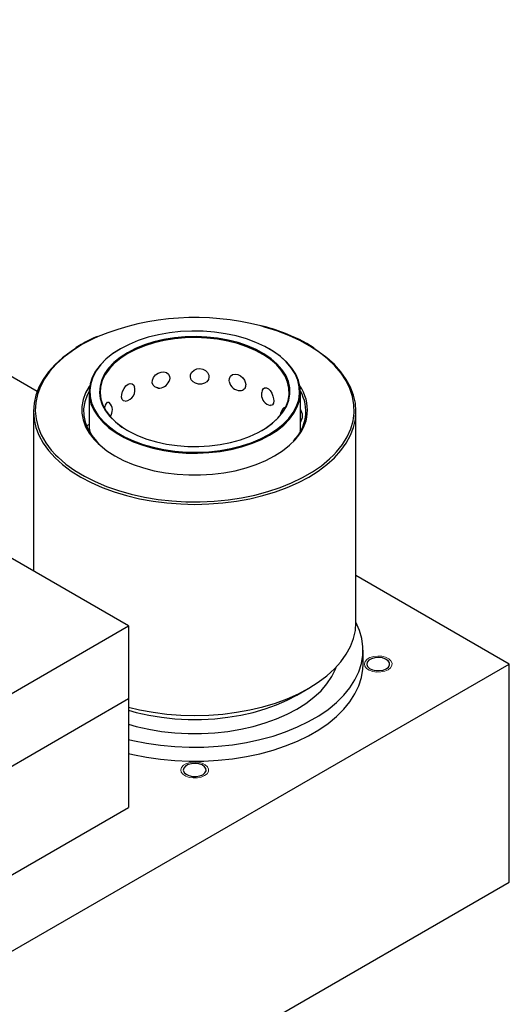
# Model space of a CAD drawing. Header units: inches. Extents: x 370 to 474, y 80 to 168.
# Tile 170 of 170: x 468.36 to 473.86, y 138.38 to 149.44. Entities that reach past the tile are written whole.
import ezdxf

# ---------------------------------------------------------------- set-up
doc = ezdxf.new("R2010")
doc.units = ezdxf.units.IN
doc.header["$LTSCALE"] = 0.5
doc.header["$MEASUREMENT"] = 0
doc.linetypes.add('HIDDEN', pattern=[0.225, 0.15, -0.075])
for name, color, linetype in [('DIE-M-S', 8, 'Continuous'), ('DIE-M-S3', 8, 'Continuous'), ('DSS-M-S', 53, 'Continuous')]:
    doc.layers.add(name, color=color, linetype=linetype)

msp = doc.modelspace()

# ---------------------------------------------------------------- linework, layer by layer
at = {"color": 7, "linetype": 'HIDDEN', "lineweight": 18}
for p, q in [((472.23, 142.206), (472.239, 142.233)), ((472.235, 142.18), (472.23, 142.206)), ((472.239, 142.233), (472.26, 142.257)), ((472.26, 142.257), (472.293, 142.276)), ((472.293, 142.276), (472.335, 142.288)), ((472.335, 142.288), (472.38, 142.293)), ((472.38, 142.293), (472.427, 142.29)), ((472.427, 142.29), (472.469, 142.279)), ((472.469, 142.279), (472.505, 142.262)), ((472.505, 142.262), (472.529, 142.239)), ((472.529, 142.239), (472.541, 142.213)), ((472.541, 142.213), (472.54, 142.186)), ((472.254, 142.155), (472.235, 142.18)), ((472.284, 142.135), (472.254, 142.155)), ((472.324, 142.12), (472.284, 142.135)), ((472.369, 142.113), (472.324, 142.12)), ((472.415, 142.114), (472.369, 142.113)), ((472.459, 142.123), (472.415, 142.114)), ((472.497, 142.139), (472.459, 142.123)), ((472.524, 142.161), (472.497, 142.139)), ((472.54, 142.186), (472.524, 142.161)), ((470.198, 141.066), (470.231, 141.085)), ((470.231, 141.085), (470.272, 141.097)), ((470.272, 141.097), (470.318, 141.102)), ((470.318, 141.102), (470.364, 141.099)), ((470.364, 141.099), (470.407, 141.089)), ((470.407, 141.089), (470.442, 141.071)), ((470.168, 141.016), (470.176, 141.042)), ((470.173, 140.989), (470.168, 141.016)), ((470.191, 140.964), (470.173, 140.989)), ((470.176, 141.042), (470.198, 141.066)), ((470.442, 141.071), (470.467, 141.048)), ((470.477, 140.996), (470.462, 140.97)), ((470.467, 141.048), (470.479, 141.022)), ((470.479, 141.022), (470.477, 140.996)), ((470.222, 140.944), (470.191, 140.964)), ((470.261, 140.93), (470.222, 140.944)), ((470.306, 140.923), (470.261, 140.93)), ((470.353, 140.924), (470.306, 140.923)), ((470.397, 140.933), (470.353, 140.924)), ((470.434, 140.949), (470.397, 140.933)), ((470.462, 140.97), (470.434, 140.949))]:
    msp.add_line(p, q, dxfattribs=at)
at = {"layer": 'DIE-M-S', "linetype": 'Continuous', "lineweight": 25}
for p, q in [((469.581, 142.632), (466.444, 144.443)), ((468.19, 141.829), (469.581, 142.632)), ((469.581, 142.632), (469.581, 141.815)), ((463.924, 138.55), (469.581, 141.815))]:
    msp.add_line(p, q, dxfattribs=at)
at = {"layer": 'DIE-M-S3', "linetype": 'Continuous', "lineweight": 25}
for p, q in [((463.924, 138.55), (469.581, 141.815)), ((469.581, 141.815), (469.581, 140.591)), ((463.924, 137.325), (469.581, 140.591))]:
    msp.add_line(p, q, dxfattribs=at)
at = {"layer": 'DSS-M-S', "linetype": 'Continuous', "lineweight": 25}
for p, q in [((468.552, 145.267), (435.013, 164.628)), ((471.109, 145.991), (471.065, 146.003)), ((471.248, 145.947), (471.109, 145.991)), ((469.173, 145.854), (469.056, 145.793)), ((469.239, 145.885), (469.173, 145.854)), ((469.8, 145.875), (469.688, 145.839)), ((469.917, 145.904), (469.8, 145.875)), ((469.978, 145.85), (469.865, 145.823)), ((470.039, 145.926), (469.917, 145.904)), ((470.096, 145.869), (469.978, 145.85)), ((470.098, 145.858), (469.981, 145.839)), ((470.164, 145.94), (470.039, 145.926)), ((470.217, 145.88), (470.096, 145.869)), ((470.218, 145.869), (470.098, 145.858)), ((470.292, 145.946), (470.164, 145.94)), ((470.339, 145.883), (470.217, 145.88)), ((470.339, 145.872), (470.218, 145.869)), ((470.419, 145.944), (470.292, 145.946)), ((470.461, 145.878), (470.339, 145.883)), ((470.46, 145.867), (470.339, 145.872)), ((470.546, 145.934), (470.419, 145.944)), ((470.579, 145.854), (470.46, 145.867)), ((470.581, 145.865), (470.461, 145.878)), ((470.67, 145.916), (470.546, 145.934)), ((470.695, 145.833), (470.579, 145.854)), ((470.698, 145.844), (470.581, 145.865)), ((470.79, 145.891), (470.67, 145.916)), ((470.81, 145.816), (470.698, 145.844)), ((470.904, 145.858), (470.79, 145.891)), ((471.012, 145.818), (470.904, 145.858)), ((471.38, 145.897), (471.248, 145.947)), ((471.504, 145.84), (471.38, 145.897)), ((468.982, 145.748), (468.935, 145.717)), ((469.056, 145.793), (468.949, 145.725)), ((468.991, 145.76), (468.986, 145.757)), ((469.046, 145.794), (468.991, 145.76)), ((469.484, 145.743), (469.398, 145.688)), ((469.49, 145.747), (469.404, 145.692)), ((469.585, 145.796), (469.49, 145.747)), ((469.658, 145.749), (469.567, 145.702)), ((469.663, 145.739), (469.572, 145.692)), ((469.688, 145.839), (469.585, 145.796)), ((469.758, 145.79), (469.658, 145.749)), ((469.762, 145.779), (469.663, 145.739)), ((469.865, 145.823), (469.758, 145.79)), ((469.869, 145.813), (469.762, 145.779)), ((469.981, 145.839), (469.869, 145.813)), ((470.806, 145.805), (470.695, 145.833)), ((470.911, 145.77), (470.806, 145.805)), ((470.915, 145.78), (470.81, 145.816)), ((471.008, 145.728), (470.911, 145.77)), ((471.013, 145.738), (470.915, 145.78)), ((471.111, 145.772), (471.012, 145.818)), ((471.102, 145.689), (471.013, 145.738)), ((471.202, 145.72), (471.111, 145.772)), ((471.208, 145.716), (471.16, 145.745)), ((471.619, 145.776), (471.504, 145.84)), ((471.723, 145.707), (471.619, 145.776)), ((471.712, 145.717), (471.671, 145.745)), ((468.839, 145.645), (468.754, 145.568)), ((468.853, 145.652), (468.768, 145.575)), ((468.935, 145.717), (468.839, 145.645)), ((468.949, 145.725), (468.853, 145.652)), ((469.323, 145.628), (469.26, 145.563)), ((469.33, 145.632), (469.267, 145.568)), ((469.398, 145.688), (469.323, 145.628)), ((469.404, 145.692), (469.33, 145.632)), ((469.485, 145.649), (469.415, 145.592)), ((469.492, 145.64), (469.422, 145.583)), ((469.567, 145.702), (469.485, 145.649)), ((469.572, 145.692), (469.492, 145.64)), ((471.096, 145.68), (471.008, 145.728)), ((471.174, 145.626), (471.096, 145.68)), ((471.181, 145.635), (471.102, 145.689)), ((471.241, 145.568), (471.174, 145.626)), ((471.248, 145.577), (471.181, 145.635)), ((471.282, 145.662), (471.202, 145.72)), ((471.288, 145.659), (471.208, 145.716)), ((471.351, 145.6), (471.282, 145.662)), ((471.357, 145.596), (471.288, 145.659)), ((471.808, 145.645), (471.712, 145.717)), ((471.817, 145.633), (471.723, 145.707)), ((471.893, 145.568), (471.808, 145.645)), ((471.899, 145.555), (471.817, 145.633)), ((468.754, 145.568), (468.681, 145.487)), ((468.768, 145.575), (468.695, 145.494)), ((469.26, 145.563), (469.209, 145.495)), ((469.267, 145.568), (469.216, 145.5)), ((469.356, 145.53), (469.31, 145.464)), ((469.364, 145.521), (469.318, 145.456)), ((469.415, 145.592), (469.356, 145.53)), ((469.422, 145.583), (469.364, 145.521)), ((470.316, 145.507), (470.348, 145.521)), ((470.348, 145.521), (470.382, 145.524)), ((470.382, 145.524), (470.416, 145.518)), ((470.416, 145.518), (470.445, 145.502)), ((471.296, 145.505), (471.241, 145.568)), ((471.304, 145.514), (471.248, 145.577)), ((471.346, 145.448), (471.304, 145.514)), ((471.407, 145.534), (471.351, 145.6)), ((471.414, 145.53), (471.357, 145.596)), ((471.451, 145.465), (471.407, 145.534)), ((471.459, 145.46), (471.414, 145.53)), ((471.966, 145.487), (471.893, 145.568)), ((471.968, 145.473), (471.899, 145.555)), ((468.62, 145.402), (468.573, 145.315)), ((468.636, 145.409), (468.589, 145.321)), ((468.681, 145.487), (468.62, 145.402)), ((468.695, 145.494), (468.636, 145.409)), ((469.171, 145.424), (469.147, 145.351)), ((469.179, 145.429), (469.155, 145.357)), ((469.209, 145.495), (469.171, 145.424)), ((469.216, 145.5), (469.179, 145.429)), ((469.31, 145.464), (469.278, 145.396)), ((469.318, 145.456), (469.285, 145.389)), ((469.849, 145.392), (469.862, 145.424)), ((469.862, 145.424), (469.884, 145.453)), ((469.884, 145.453), (469.914, 145.474)), ((469.914, 145.474), (469.946, 145.485)), ((469.946, 145.485), (469.977, 145.486)), ((469.977, 145.486), (470.005, 145.478)), ((470.005, 145.478), (470.027, 145.46)), ((470.027, 145.46), (470.04, 145.435)), ((470.043, 145.415), (470.037, 145.384)), ((470.04, 145.435), (470.043, 145.415)), ((470.043, 145.415), (470.043, 145.415)), ((470.275, 145.426), (470.277, 145.456)), ((470.285, 145.398), (470.275, 145.426)), ((470.277, 145.456), (470.291, 145.485)), ((470.305, 145.374), (470.285, 145.398)), ((470.291, 145.485), (470.316, 145.507)), ((470.445, 145.502), (470.468, 145.478)), ((470.478, 145.401), (470.46, 145.376)), ((470.468, 145.478), (470.481, 145.45)), ((470.484, 145.43), (470.478, 145.401)), ((470.481, 145.45), (470.484, 145.43)), ((470.711, 145.385), (470.713, 145.414)), ((470.713, 145.414), (470.726, 145.44)), ((470.726, 145.44), (470.749, 145.456)), ((470.749, 145.456), (470.778, 145.462)), ((470.778, 145.462), (470.809, 145.458)), ((470.809, 145.458), (470.838, 145.443)), ((470.838, 145.443), (470.864, 145.42)), ((470.864, 145.42), (470.884, 145.392)), ((471.339, 145.44), (471.296, 145.505)), ((471.368, 145.372), (471.339, 145.44)), ((471.376, 145.379), (471.346, 145.448)), ((471.482, 145.393), (471.451, 145.465)), ((471.49, 145.388), (471.459, 145.46)), ((472.027, 145.402), (471.966, 145.487)), ((472.025, 145.387), (471.968, 145.473)), ((472.074, 145.315), (472.027, 145.402)), ((468.573, 145.315), (468.539, 145.226)), ((468.589, 145.321), (468.556, 145.232)), ((469.138, 145.324), (469.097, 145.251)), ((469.147, 145.351), (469.137, 145.277)), ((469.143, 145.331), (469.138, 145.324)), ((469.155, 145.357), (469.144, 145.283)), ((469.259, 145.327), (469.253, 145.256)), ((469.278, 145.396), (469.259, 145.327)), ((469.266, 145.32), (469.261, 145.25)), ((469.285, 145.389), (469.266, 145.32)), ((469.513, 145.268), (469.529, 145.301)), ((469.529, 145.301), (469.55, 145.329)), ((469.55, 145.329), (469.574, 145.347)), ((469.574, 145.347), (469.599, 145.355)), ((469.599, 145.355), (469.621, 145.352)), ((469.621, 145.352), (469.638, 145.339)), ((469.638, 145.339), (469.646, 145.322)), ((469.847, 145.362), (469.849, 145.392)), ((469.856, 145.336), (469.847, 145.362)), ((469.874, 145.317), (469.856, 145.336)), ((469.9, 145.307), (469.874, 145.317)), ((469.911, 145.306), (469.9, 145.307)), ((470.037, 145.384), (470.036, 145.382)), ((470.333, 145.358), (470.305, 145.374)), ((470.365, 145.349), (470.333, 145.358)), ((470.4, 145.349), (470.365, 145.349)), ((470.433, 145.358), (470.4, 145.349)), ((470.46, 145.376), (470.433, 145.358)), ((470.713, 145.378), (470.711, 145.385)), ((470.884, 145.392), (470.895, 145.361)), ((470.895, 145.361), (470.897, 145.34)), ((470.897, 145.34), (470.897, 145.34)), ((471.087, 145.286), (471.091, 145.296)), ((471.091, 145.296), (471.108, 145.308)), ((471.108, 145.308), (471.129, 145.308)), ((471.129, 145.308), (471.151, 145.297)), ((471.151, 145.297), (471.172, 145.276)), ((471.383, 145.302), (471.368, 145.372)), ((471.391, 145.309), (471.376, 145.379)), ((471.385, 145.232), (471.383, 145.302)), ((471.393, 145.239), (471.391, 145.309)), ((471.499, 145.32), (471.482, 145.393)), ((471.507, 145.314), (471.49, 145.388)), ((471.503, 145.247), (471.499, 145.32)), ((471.511, 145.24), (471.507, 145.314)), ((472.068, 145.299), (472.025, 145.387)), ((472.098, 145.209), (472.068, 145.299)), ((472.109, 145.226), (472.074, 145.315)), ((468.539, 145.226), (468.518, 145.136)), ((468.556, 145.232), (468.537, 145.141)), ((469.097, 145.251), (469.069, 145.176)), ((469.113, 145.225), (469.087, 145.15)), ((469.136, 145.27), (469.113, 145.225)), ((469.136, 145.259), (469.136, 144.896)), ((469.137, 145.277), (469.14, 145.203)), ((469.14, 145.203), (469.157, 145.129)), ((469.144, 145.283), (469.148, 145.21)), ((469.148, 145.21), (469.165, 145.137)), ((469.253, 145.256), (469.262, 145.186)), ((469.261, 145.25), (469.27, 145.18)), ((469.262, 145.186), (469.285, 145.117)), ((469.27, 145.18), (469.292, 145.111)), ((469.502, 145.202), (469.503, 145.234)), ((469.509, 145.178), (469.502, 145.202)), ((469.503, 145.234), (469.513, 145.268)), ((469.522, 145.163), (469.509, 145.178)), ((471.172, 145.276), (471.189, 145.248)), ((471.189, 145.248), (471.202, 145.215)), ((471.202, 145.215), (471.21, 145.182)), ((471.21, 145.182), (471.211, 145.161)), ((471.373, 145.163), (471.385, 145.232)), ((471.381, 145.168), (471.393, 145.239)), ((471.492, 145.173), (471.503, 145.247)), ((471.5, 145.166), (471.511, 145.24)), ((471.511, 144.821), (471.511, 145.259)), ((472.113, 145.118), (472.098, 145.209)), ((472.129, 145.136), (472.109, 145.226)), ((468.518, 145.136), (468.511, 145.045)), ((468.537, 145.141), (468.531, 145.049)), ((469.069, 145.176), (469.055, 145.099)), ((469.055, 145.099), (469.055, 145.023)), ((469.087, 145.15), (469.075, 145.073)), ((469.075, 145.073), (469.076, 144.997)), ((469.157, 145.129), (469.188, 145.057)), ((469.165, 145.137), (469.196, 145.065)), ((469.285, 145.117), (469.321, 145.049)), ((469.292, 145.111), (469.328, 145.044)), ((469.312, 145.082), (469.321, 145.111)), ((469.321, 145.111), (469.333, 145.133)), ((469.333, 145.133), (469.345, 145.146)), ((469.345, 145.146), (469.357, 145.147)), ((469.357, 145.147), (469.362, 145.142)), ((469.54, 145.159), (469.522, 145.163)), ((469.547, 145.16), (469.54, 145.159)), ((471.182, 145.109), (471.173, 145.111)), ((471.198, 145.116), (471.182, 145.109)), ((471.208, 145.134), (471.198, 145.116)), ((471.211, 145.161), (471.208, 145.134)), ((471.308, 145.028), (471.347, 145.094)), ((471.315, 145.033), (471.355, 145.099)), ((471.329, 145.085), (471.332, 145.088)), ((471.332, 145.088), (471.341, 145.084)), ((471.341, 145.084), (471.344, 145.08)), ((471.347, 145.094), (471.373, 145.163)), ((471.355, 145.099), (471.381, 145.168)), ((471.431, 145.03), (471.468, 145.101)), ((471.438, 145.022), (471.476, 145.093)), ((471.468, 145.101), (471.492, 145.173)), ((471.476, 145.093), (471.5, 145.166)), ((472.115, 145.027), (472.113, 145.118)), ((472.136, 145.045), (472.129, 145.136)), ((468.511, 145.045), (468.511, 143.25)), ((468.511, 145.045), (468.518, 144.953)), ((468.531, 145.049), (468.54, 144.958)), ((468.54, 144.958), (468.563, 144.867)), ((469.055, 145.023), (469.069, 144.946)), ((469.076, 144.997), (469.092, 144.92)), ((469.188, 145.057), (469.233, 144.988)), ((469.196, 145.065), (469.24, 144.996)), ((469.233, 144.988), (469.29, 144.921)), ((469.24, 144.996), (469.297, 144.93)), ((469.321, 145.049), (469.37, 144.985)), ((469.328, 145.044), (469.377, 144.98)), ((469.37, 144.985), (469.432, 144.924)), ((469.377, 144.98), (469.438, 144.92)), ((471.192, 144.905), (471.256, 144.965)), ((471.198, 144.909), (471.263, 144.969)), ((471.256, 144.965), (471.308, 145.028)), ((471.263, 144.969), (471.315, 145.033)), ((471.318, 144.898), (471.38, 144.962)), ((471.38, 144.962), (471.431, 145.03)), ((471.387, 144.954), (471.438, 145.022)), ((472.103, 144.935), (472.115, 145.027)), ((472.129, 144.953), (472.136, 145.045)), ((472.136, 142.671), (472.136, 145.045)), ((468.518, 144.953), (468.539, 144.863)), ((468.539, 144.863), (468.573, 144.774)), ((468.563, 144.867), (468.599, 144.778)), ((469.069, 144.946), (469.097, 144.871)), ((469.092, 144.92), (469.122, 144.845)), ((469.097, 144.871), (469.138, 144.798)), ((469.122, 144.845), (469.166, 144.773)), ((469.29, 144.921), (469.359, 144.859)), ((469.297, 144.93), (469.366, 144.868)), ((469.359, 144.859), (469.44, 144.801)), ((469.366, 144.868), (469.446, 144.81)), ((469.432, 144.924), (469.505, 144.867)), ((469.438, 144.92), (469.511, 144.864)), ((469.505, 144.867), (469.589, 144.816)), ((469.511, 144.864), (469.569, 144.827)), ((471.036, 144.804), (471.122, 144.854)), ((471.078, 144.827), (471.117, 144.85)), ((471.117, 144.85), (471.192, 144.905)), ((471.122, 144.854), (471.198, 144.909)), ((471.243, 144.838), (471.318, 144.898)), ((471.249, 144.829), (471.324, 144.889)), ((471.324, 144.889), (471.387, 144.954)), ((472.037, 144.756), (472.077, 144.845)), ((472.074, 144.774), (472.109, 144.863)), ((472.077, 144.845), (472.103, 144.935)), ((472.109, 144.863), (472.129, 144.953)), ((468.573, 144.774), (468.62, 144.687)), ((468.599, 144.778), (468.649, 144.691)), ((469.138, 144.798), (469.192, 144.728)), ((469.166, 144.773), (469.222, 144.703)), ((469.44, 144.801), (469.531, 144.748)), ((469.446, 144.81), (469.536, 144.758)), ((469.531, 144.748), (469.631, 144.702)), ((469.536, 144.758), (469.635, 144.712)), ((469.589, 144.816), (469.682, 144.77)), ((469.682, 144.77), (469.784, 144.731)), ((470.837, 144.723), (470.94, 144.76)), ((470.94, 144.76), (471.036, 144.804)), ((470.959, 144.691), (471.063, 144.734)), ((471.063, 144.734), (471.158, 144.784)), ((471.068, 144.724), (471.163, 144.774)), ((471.158, 144.784), (471.243, 144.838)), ((471.163, 144.774), (471.249, 144.829)), ((471.512, 144.82), (471.506, 144.825)), ((471.983, 144.67), (472.037, 144.756)), ((472.027, 144.687), (472.074, 144.774)), ((468.62, 144.687), (468.681, 144.602)), ((468.649, 144.691), (468.712, 144.608)), ((469.192, 144.728), (469.237, 144.682)), ((469.222, 144.703), (469.253, 144.672)), ((469.237, 144.682), (469.259, 144.662)), ((469.259, 144.662), (469.337, 144.6)), ((469.631, 144.702), (469.739, 144.662)), ((469.635, 144.712), (469.743, 144.672)), ((469.739, 144.662), (469.854, 144.629)), ((469.743, 144.672), (469.858, 144.639)), ((469.784, 144.731), (469.893, 144.699)), ((469.854, 144.629), (469.975, 144.603)), ((469.858, 144.639), (469.977, 144.614)), ((469.893, 144.699), (470.007, 144.675)), ((470.007, 144.675), (470.126, 144.658)), ((470.126, 144.658), (470.247, 144.649)), ((470.247, 144.649), (470.369, 144.648)), ((470.369, 144.648), (470.491, 144.655)), ((470.491, 144.655), (470.611, 144.67)), ((470.608, 144.604), (470.73, 144.626)), ((470.611, 144.67), (470.726, 144.692)), ((470.726, 144.692), (470.837, 144.723)), ((470.73, 144.626), (470.848, 144.655)), ((470.733, 144.615), (470.851, 144.644)), ((470.848, 144.655), (470.959, 144.691)), ((470.851, 144.644), (470.963, 144.681)), ((470.963, 144.681), (471.068, 144.724)), ((471.311, 144.6), (471.389, 144.662)), ((471.389, 144.662), (471.452, 144.724)), ((471.917, 144.587), (471.983, 144.67)), ((471.966, 144.602), (472.027, 144.687)), ((468.681, 144.602), (468.754, 144.521)), ((468.712, 144.608), (468.76, 144.555)), ((468.754, 144.521), (468.839, 144.444)), ((468.76, 144.555), (468.788, 144.527)), ((468.788, 144.527), (468.876, 144.451)), ((469.337, 144.6), (469.426, 144.542)), ((469.426, 144.542), (469.524, 144.491)), ((469.975, 144.603), (470.1, 144.585)), ((469.977, 144.614), (470.101, 144.596)), ((470.1, 144.585), (470.227, 144.575)), ((470.101, 144.596), (470.228, 144.586)), ((470.227, 144.575), (470.356, 144.573)), ((470.228, 144.586), (470.356, 144.584)), ((470.356, 144.584), (470.483, 144.59)), ((470.356, 144.573), (470.484, 144.579)), ((470.483, 144.59), (470.608, 144.604)), ((470.484, 144.579), (470.61, 144.593)), ((470.61, 144.593), (470.733, 144.615)), ((471.123, 144.491), (471.222, 144.542)), ((471.222, 144.542), (471.311, 144.6)), ((471.808, 144.444), (471.893, 144.521)), ((471.838, 144.508), (471.887, 144.554)), ((471.887, 144.554), (471.917, 144.587)), ((471.893, 144.521), (471.966, 144.602)), ((468.839, 144.444), (468.935, 144.372)), ((468.876, 144.451), (468.975, 144.379)), ((469.524, 144.491), (469.632, 144.446)), ((469.632, 144.446), (469.747, 144.408)), ((469.747, 144.408), (469.869, 144.376)), ((470.779, 144.376), (470.9, 144.408)), ((470.9, 144.408), (471.015, 144.446)), ((471.015, 144.446), (471.123, 144.491)), ((471.646, 144.362), (471.748, 144.432)), ((471.712, 144.372), (471.808, 144.444)), ((471.748, 144.432), (471.838, 144.508)), ((468.935, 144.372), (469.042, 144.305)), ((468.975, 144.379), (469.085, 144.313)), ((469.042, 144.305), (469.159, 144.243)), ((469.085, 144.313), (469.204, 144.253)), ((469.869, 144.376), (469.995, 144.353)), ((469.995, 144.353), (470.125, 144.337)), ((470.125, 144.337), (470.257, 144.329)), ((470.257, 144.329), (470.39, 144.329)), ((470.39, 144.329), (470.522, 144.337)), ((470.522, 144.337), (470.652, 144.353)), ((470.652, 144.353), (470.779, 144.376)), ((471.412, 144.239), (471.534, 144.298)), ((471.489, 144.243), (471.605, 144.305)), ((471.534, 144.298), (471.646, 144.362)), ((471.605, 144.305), (471.712, 144.372)), ((469.159, 144.243), (469.284, 144.187)), ((469.204, 144.253), (469.332, 144.199)), ((469.284, 144.187), (469.417, 144.138)), ((469.332, 144.199), (469.468, 144.152)), ((471.144, 144.141), (471.282, 144.186)), ((471.23, 144.138), (471.363, 144.187)), ((471.282, 144.186), (471.412, 144.239)), ((471.363, 144.187), (471.489, 144.243)), ((469.417, 144.138), (469.558, 144.096)), ((469.468, 144.152), (469.61, 144.112)), ((469.558, 144.096), (469.704, 144.061)), ((469.61, 144.112), (469.758, 144.079)), ((469.758, 144.079), (469.911, 144.054)), ((470.698, 144.049), (470.851, 144.072)), ((470.851, 144.072), (471, 144.103)), ((470.944, 144.061), (471.09, 144.096)), ((471, 144.103), (471.144, 144.141)), ((471.09, 144.096), (471.23, 144.138)), ((469.704, 144.061), (469.855, 144.034)), ((469.855, 144.034), (470.009, 144.014)), ((469.911, 144.054), (470.067, 144.037)), ((470.009, 144.014), (470.166, 144.002)), ((470.067, 144.037), (470.225, 144.028)), ((470.166, 144.002), (470.324, 143.998)), ((470.225, 144.028), (470.383, 144.027)), ((470.324, 143.998), (470.482, 144.002)), ((470.383, 144.027), (470.541, 144.034)), ((470.482, 144.002), (470.638, 144.014)), ((470.541, 144.034), (470.698, 144.049)), ((470.638, 144.014), (470.793, 144.034)), ((470.793, 144.034), (470.944, 144.061)), ((473.859, 142.203), (472.136, 143.198)), ((472.129, 142.58), (472.136, 142.671)), ((472.176, 142.582), (472.136, 142.673)), ((472.109, 142.49), (472.129, 142.58)), ((472.202, 142.49), (472.176, 142.582)), ((472.074, 142.4), (472.109, 142.49)), ((472.214, 142.396), (472.202, 142.49)), ((471.966, 142.229), (472.027, 142.313)), ((472.027, 142.313), (472.074, 142.4)), ((472.197, 142.208), (472.212, 142.302)), ((472.212, 142.302), (472.214, 142.396)), ((472.215, 142.203), (472.215, 142.361)), ((461.131, 134.855), (473.859, 142.203)), ((471.893, 142.148), (471.966, 142.229)), ((472.167, 142.116), (472.197, 142.208)), ((472.212, 142.144), (472.215, 142.203)), ((472.263, 142.224), (472.258, 142.2)), ((472.258, 142.2), (472.266, 142.176)), ((472.282, 142.246), (472.263, 142.224)), ((472.311, 142.263), (472.282, 142.246)), ((472.349, 142.274), (472.311, 142.263)), ((472.391, 142.277), (472.349, 142.274)), ((472.433, 142.272), (472.391, 142.277)), ((472.469, 142.26), (472.433, 142.272)), ((472.497, 142.241), (472.469, 142.26)), ((472.512, 142.218), (472.497, 142.241)), ((472.502, 142.17), (472.514, 142.194)), ((472.514, 142.194), (472.512, 142.218)), ((473.859, 139.753), (473.859, 142.203)), ((471.808, 142.071), (471.893, 142.148)), ((471.864, 142.062), (471.905, 142.146)), ((471.905, 142.146), (471.915, 142.17)), ((472.124, 142.025), (472.167, 142.116)), ((472.197, 142.051), (472.212, 142.144)), ((472.266, 142.176), (472.288, 142.155)), ((472.288, 142.155), (472.32, 142.139)), ((472.32, 142.139), (472.36, 142.13)), ((472.36, 142.13), (472.402, 142.129)), ((472.402, 142.129), (472.443, 142.136)), ((472.443, 142.136), (472.477, 142.151)), ((472.477, 142.151), (472.502, 142.17)), ((471.605, 141.931), (471.712, 141.999)), ((471.712, 141.999), (471.808, 142.071)), ((471.743, 141.904), (471.81, 141.982)), ((471.81, 141.982), (471.864, 142.062)), ((472.067, 141.937), (472.124, 142.025)), ((472.167, 141.958), (472.197, 142.051)), ((471.363, 141.814), (471.489, 141.87)), ((471.473, 141.855), (471.605, 141.932)), ((471.489, 141.87), (471.605, 141.931)), ((471.664, 141.83), (471.743, 141.904)), ((471.998, 141.852), (472.067, 141.937)), ((472.067, 141.78), (472.124, 141.868)), ((472.124, 141.868), (472.167, 141.958)), ((471.09, 141.723), (471.23, 141.765)), ((471.23, 141.765), (471.363, 141.814)), ((471.242, 141.744), (471.362, 141.796)), ((471.362, 141.796), (471.473, 141.855)), ((471.473, 141.855), (471.473, 141.855)), ((471.473, 141.697), (471.574, 141.761)), ((471.574, 141.761), (471.664, 141.83)), ((471.822, 141.694), (471.916, 141.771)), ((471.916, 141.771), (471.998, 141.852)), ((471.998, 141.695), (472.067, 141.78)), ((469.581, 141.717), (469.704, 141.688)), ((469.581, 141.684), (469.667, 141.66)), ((469.667, 141.66), (469.807, 141.629)), ((469.704, 141.688), (469.855, 141.661)), ((469.855, 141.661), (470.009, 141.641)), ((470.009, 141.641), (470.166, 141.629)), ((470.482, 141.629), (470.638, 141.641)), ((470.638, 141.641), (470.793, 141.661)), ((470.793, 141.661), (470.944, 141.688)), ((470.84, 141.629), (470.98, 141.66)), ((470.944, 141.688), (471.09, 141.723)), ((470.98, 141.66), (471.114, 141.699)), ((471.114, 141.699), (471.242, 141.744)), ((471.242, 141.587), (471.362, 141.639)), ((471.362, 141.639), (471.473, 141.697)), ((471.717, 141.622), (471.822, 141.694)), ((471.916, 141.614), (471.998, 141.695)), ((469.581, 141.526), (469.667, 141.502)), ((469.807, 141.629), (469.952, 141.605)), ((469.952, 141.605), (470.099, 141.589)), ((470.099, 141.589), (470.249, 141.581)), ((470.166, 141.629), (470.324, 141.625)), ((470.249, 141.581), (470.399, 141.581)), ((470.324, 141.625), (470.482, 141.629)), ((470.399, 141.581), (470.548, 141.589)), ((470.548, 141.589), (470.696, 141.605)), ((470.696, 141.605), (470.84, 141.629)), ((470.98, 141.502), (471.114, 141.541)), ((471.114, 141.541), (471.242, 141.587)), ((471.478, 141.496), (471.602, 141.556)), ((471.602, 141.556), (471.717, 141.622)), ((471.717, 141.465), (471.822, 141.537)), ((471.822, 141.537), (471.916, 141.614)), ((469.667, 141.502), (469.807, 141.471)), ((469.807, 141.471), (469.952, 141.447)), ((469.952, 141.447), (470.099, 141.432)), ((470.099, 141.432), (470.249, 141.424)), ((470.249, 141.424), (470.399, 141.424)), ((470.399, 141.424), (470.548, 141.432)), ((470.548, 141.432), (470.696, 141.447)), ((470.696, 141.447), (470.84, 141.471)), ((470.84, 141.471), (470.98, 141.502)), ((471.204, 141.394), (471.345, 141.441)), ((471.345, 141.441), (471.478, 141.496)), ((471.602, 141.398), (471.717, 141.465)), ((469.581, 141.356), (469.628, 141.345)), ((469.628, 141.345), (469.782, 141.314)), ((469.782, 141.314), (469.94, 141.291)), ((470.747, 141.296), (470.904, 141.321)), ((470.904, 141.321), (471.057, 141.354)), ((471.057, 141.354), (471.204, 141.394)), ((471.345, 141.284), (471.478, 141.338)), ((471.478, 141.338), (471.602, 141.398)), ((469.581, 141.199), (469.628, 141.188)), ((469.94, 141.291), (470.1, 141.276)), ((470.1, 141.276), (470.263, 141.269)), ((470.263, 141.269), (470.425, 141.27)), ((470.425, 141.27), (470.587, 141.279)), ((470.587, 141.279), (470.747, 141.296)), ((470.904, 141.164), (471.057, 141.196)), ((471.057, 141.196), (471.204, 141.237)), ((471.204, 141.237), (471.345, 141.284)), ((469.628, 141.188), (469.782, 141.157)), ((469.782, 141.157), (469.94, 141.134)), ((469.94, 141.134), (470.1, 141.119)), ((470.1, 141.119), (470.263, 141.112)), ((470.287, 141.083), (470.249, 141.073)), ((470.263, 141.112), (470.425, 141.113)), ((470.329, 141.086), (470.287, 141.083)), ((470.37, 141.081), (470.329, 141.086)), ((470.425, 141.113), (470.587, 141.122)), ((470.587, 141.122), (470.747, 141.139)), ((470.747, 141.139), (470.904, 141.164)), ((470.2, 141.034), (470.195, 141.009)), ((470.195, 141.009), (470.204, 140.985)), ((470.219, 141.055), (470.2, 141.034)), ((470.204, 140.985), (470.226, 140.964)), ((470.249, 141.073), (470.219, 141.055)), ((470.407, 141.069), (470.37, 141.081)), ((470.434, 141.05), (470.407, 141.069)), ((470.415, 140.96), (470.439, 140.98)), ((470.449, 141.028), (470.434, 141.05)), ((470.439, 140.98), (470.451, 141.003)), ((470.451, 141.003), (470.449, 141.028)), ((470.226, 140.964), (470.258, 140.949)), ((470.258, 140.949), (470.297, 140.94)), ((470.297, 140.94), (470.34, 140.939)), ((470.34, 140.939), (470.38, 140.946)), ((470.38, 140.946), (470.415, 140.96)), ((461.131, 132.406), (473.859, 139.753))]:
    msp.add_line(p, q, dxfattribs=at)
for centre, radius, start, end in [((470.329, 143.212), 2.886, 75.218, 112.1917), ((470.655, 144.274), 1.78, 67.9476, 76.5147), ((469.826, 144.459), 1.546, 112.6371, 120.303), ((470.775, 144.397), 1.623, 56.7235, 70.2413), ((469.528, 145.283), 0.125, 278.6704, 18.5596), ((469.92, 145.43), 0.125, 265.7574, 337.4594), ((470.834, 145.402), 0.125, 191.1655, 270.327), ((470.841, 145.335), 0.0568, 264.53, 4.9369), ((471.198, 145.232), 0.125, 154.0472, 180), ((471.115, 145.059), 0.475, 315.0999, 34.9151), ((471.198, 145.232), 0.125, 180, 258.4158), ((471.11, 145.042), 0.462, 314.6023, 29.6443), ((469.273, 145.056), 0.125, 324.0253, 43.9135), ((471.41, 144.992), 0.125, 131.358, 177.105), ((471.41, 144.992), 0.125, 323.7716, 36.2284), ((469.2, 144.79), 0.125, 121.0445, 137.0274), ((469.738, 144.911), 0.602, 181.4307, 188.9966)]:
    msp.add_arc(centre, radius, start, end, dxfattribs=at)

doc.saveas('drawing.dxf')
